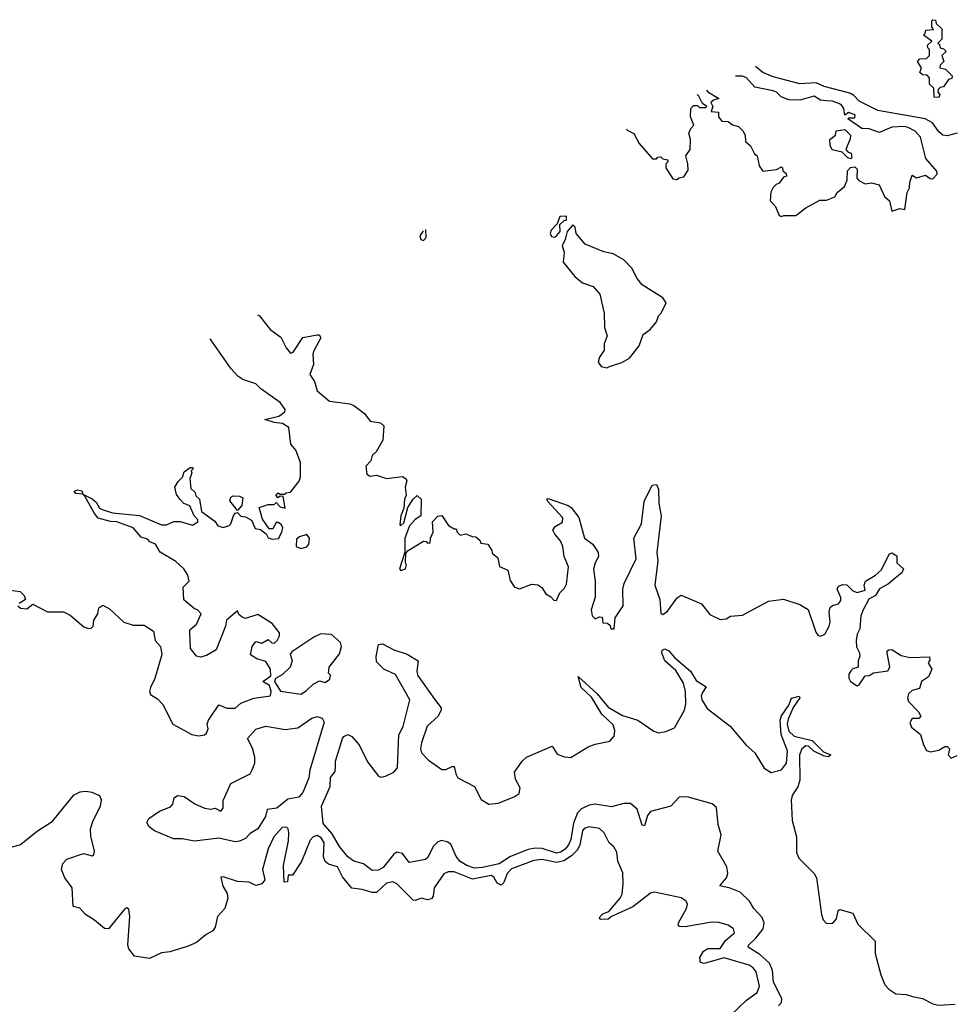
# Model space of a CAD drawing. Extents: x 1985742 to 2252716, y 78271 to 266492.
# Tile 239 of 250: x 2218231 to 2222791, y 231336 to 236150. Entities that reach past the tile are written whole.
import ezdxf

# ---------------------------------------------------------------- set-up
doc = ezdxf.new("R2010")
doc.units = 0

msp = doc.modelspace()

# ---------------------------------------------------------------- linework, layer by layer
at = {"layer": '0CON10XD'}
for points in [[(2222725, 235770), (2222701.7, 235771.7), (2222700, 235815), (2222680, 235835), (2222680, 235865), (2222668.3, 235878.3), (2222645, 235880), (2222631.7, 235891.7), (2222640, 235915), (2222620, 235945), (2222631.7, 235958.3), (2222665, 235960), (2222680, 235975), (2222680, 236005), (2222671.7, 236011.7), (2222670, 236025), (2222690, 236045), (2222650, 236075), (2222658.3, 236081.7), (2222661.7, 236098.3), (2222698.3, 236101.7), (2222690, 236115), (2222690, 236145), (2222695, 236150), (2222708.3, 236148.3), (2222711.7, 236131.7), (2222740, 236105), (2222740, 236055), (2222720, 236035), (2222728.3, 236028.3), (2222731.7, 236011.7), (2222748.3, 236008.3), (2222760, 235995), (2222740, 235975), (2222750, 235945), (2222731.7, 235928.3), (2222730, 235915), (2222758.3, 235908.3), (2222790, 235875), (2222788.3, 235861.7), (2222771.7, 235858.3), (2222748.3, 235821.7), (2222731.7, 235818.3), (2222721.7, 235808.3), (2222720, 235795), (2222730, 235785), (2222725, 235770)], [(2222815.2, 235594.8), (2222765, 235581.6), (2222745, 235585.7), (2222725, 235602.4), (2222693.9, 235645), (2222658.9, 235665), (2222426.6, 235706.6), (2222335, 235752), (2222309.5, 235779.5), (2222290, 235790), (2222165, 235823.5), (2222125, 235840.5), (2222045, 235837.2), (2221915, 235870.2), (2221865, 235891.9), (2221828.1, 235921.4)], [(2221588.5, 235804.9), (2221595, 235797.5), (2221650, 235765), (2221623, 235757), (2221610, 235745), (2221620, 235725), (2221611.7, 235701.7), (2221648.3, 235698.3), (2221647.5, 235675), (2221663.9, 235653.9), (2221695, 235652.5), (2221716.7, 235636.7), (2221745, 235627.5), (2221765.9, 235605.9), (2221777.5, 235585), (2221780, 235555), (2221803.9, 235533.9), (2221823.9, 235493.9), (2221837.5, 235485), (2221846.7, 235435), (2221865, 235410), (2221931.7, 235418.3), (2221955, 235430), (2221960, 235425), (2221961.7, 235411.7), (2221978.3, 235398.3), (2221980, 235385), (2221965, 235380), (2221945, 235350), (2221930, 235345), (2221915, 235330), (2221903.6, 235306.4), (2221900, 235265), (2221927, 235237), (2221945, 235192.5), (2221955, 235187.5), (2221967, 235193), (2222025, 235192.5), (2222075, 235230), (2222143, 235267), (2222175, 235267.5), (2222216.4, 235283.6), (2222227.5, 235305), (2222263.3, 235335), (2222276.7, 235365), (2222278.3, 235411.7), (2222293, 235427), (2222315, 235430), (2222325, 235420), (2222323.3, 235375), (2222333.9, 235363.9), (2222365, 235347.5), (2222395, 235352.5), (2222433, 235343), (2222460, 235285), (2222483.6, 235263.6), (2222495, 235213.3), (2222535, 235226.7), (2222558.3, 235221.7), (2222570, 235305), (2222581.7, 235328.3), (2222583.6, 235356.4), (2222595, 235390), (2222615, 235377.5), (2222659.3, 235389.3), (2222683, 235373), (2222695, 235372.5), (2222716.7, 235395), (2222715, 235410), (2222661.7, 235471.7), (2222634.6, 235575), (2222609.1, 235605), (2222575, 235623.7), (2222555, 235627.3), (2222495.4, 235624.6), (2222435, 235598.1), (2222385, 235615.6), (2222347.7, 235617.7), (2222280, 235665), (2222285, 235670), (2222315, 235670), (2222315.8, 235685), (2222283.8, 235696.2), (2222265, 235682.5), (2222261.2, 235715), (2222246.7, 235735), (2222205, 235751.9), (2222175, 235753.3), (2222146.9, 235756.9), (2222115, 235776.1), (2222045, 235756.4), (2221992.1, 235757.9), (2221953.7, 235773.6), (2221931.5, 235795), (2221915, 235802.2), (2221825, 235820.5), (2221784.4, 235865), (2221765, 235873.8), (2221731.5, 235874.4)], [(2221197.8, 235615), (2221205, 235607.5), (2221233, 235593), (2221260, 235545), (2221325, 235470), (2221345, 235470), (2221351.7, 235478.3), (2221365, 235480), (2221375, 235470), (2221400, 235465), (2221400, 235455), (2221390, 235445), (2221390, 235425), (2221425, 235372.5), (2221441.7, 235368.3), (2221455, 235377.5), (2221478.3, 235381.7), (2221500, 235415), (2221497.5, 235445), (2221487.5, 235485), (2221508.8, 235515), (2221510, 235565), (2221502.5, 235595), (2221511.7, 235618.3), (2221527.5, 235635), (2221510, 235675), (2221512.5, 235715), (2221525, 235730), (2221545, 235730), (2221555, 235720), (2221585, 235720), (2221590, 235725), (2221570, 235740), (2221549.6, 235779.5), (2221543.7, 235783.1)], [(2222295, 235470), (2222280, 235475), (2222252.5, 235502.5), (2222203.3, 235513.3), (2222193.3, 235535), (2222192.5, 235565), (2222220, 235585), (2222223.3, 235606.7), (2222265, 235612.5), (2222292.5, 235585), (2222291.7, 235568.3), (2222270, 235515), (2222281.7, 235501.7), (2222297, 235497), (2222300, 235475), (2222295, 235470)], [(2220845, 235086.7), (2220855, 235092.5), (2220873.3, 235115), (2220871.7, 235148.3), (2220892.5, 235167.5), (2220905, 235170), (2220905, 235190), (2220871.7, 235188.3), (2220858.3, 235151.7), (2220829.3, 235120.7), (2220824, 235105), (2220830.4, 235090.5), (2220845, 235086.7)], [(2220202.4, 235117.5), (2220202.5, 235115), (2220187, 235093), (2220192.5, 235075), (2220205, 235071.2), (2220218.8, 235085), (2220216.1, 235124.3)], [(2221102, 234448), (2221115, 234453.8), (2221175, 234474.4), (2221212.5, 234495), (2221260, 234555), (2221278.8, 234611.2), (2221313.9, 234636.1), (2221345, 234673.3), (2221355, 234702.5), (2221367.5, 234715), (2221392.5, 234765), (2221375, 234790), (2221274.1, 234854.1), (2221250, 234885), (2221224, 234935), (2221185.5, 234975.5), (2221133.3, 235005), (2221087.5, 235015), (2220995, 235052.5), (2220952.5, 235105), (2220947.5, 235135), (2220935, 235147.5), (2220907.5, 235115), (2220897.5, 235075), (2220882.5, 235045), (2220893, 235013), (2220888.6, 234965), (2220944.4, 234894.4), (2220982.9, 234862.9), (2221035, 234846), (2221067.9, 234807.9), (2221088, 234715), (2221090.8, 234645), (2221103.8, 234605), (2221088, 234565), (2221088.8, 234535), (2221065, 234500), (2221060, 234475), (2221073.9, 234453.9), (2221102, 234448)], [(2219394, 234707.2), (2219402.7, 234702.7), (2219456.1, 234636.1), (2219507.3, 234597.3), (2219533.3, 234545), (2219555, 234520), (2219567.5, 234525), (2219615, 234596.7), (2219685, 234610), (2219695, 234610), (2219703.8, 234595), (2219669.1, 234530.9), (2219664.1, 234514.1), (2219668.1, 234465), (2219650, 234415), (2219671.7, 234381.7), (2219685.8, 234335.8), (2219745, 234284.4), (2219845, 234271.2), (2219865, 234263.3), (2219917.5, 234225), (2219945, 234187.5), (2219995, 234178.6), (2220010.8, 234165), (2220006.7, 234095), (2219973, 234037), (2219955, 234020), (2219947, 233993), (2219923, 233967), (2219928.3, 233928.3), (2219945, 233917.5), (2219975, 233922.5), (2220025, 233907.5), (2220103, 233917), (2220120, 233905), (2220123.3, 233895), (2220115.8, 233865), (2220120.9, 233825), (2220112.5, 233805), (2220108.7, 233761.3), (2220094.3, 233724.3), (2220090, 233680), (2220095, 233677.5), (2220109.6, 233690.5), (2220128.9, 233765), (2220154.5, 233805.5), (2220175, 233823.3), (2220194, 233805), (2220192.5, 233725), (2220165, 233706.7), (2220136.2, 233675), (2220113.8, 233615), (2220113.3, 233546.7), (2220087.5, 233465), (2220095, 233457.5), (2220117.5, 233465), (2220122.5, 233485), (2220117.5, 233495), (2220118.3, 233541.7), (2220130, 233555), (2220205, 233600), (2220218.3, 233598.3), (2220225, 233590), (2220238.3, 233591.7), (2220240, 233615), (2220252.5, 233645), (2220250, 233695), (2220275, 233722.5), (2220295, 233726.7), (2220327, 233677), (2220355, 233660), (2220365, 233660), (2220370, 233645), (2220385, 233630), (2220413, 233637), (2220443, 233623), (2220461.7, 233621.7), (2220480, 233605), (2220485, 233590), (2220520, 233585), (2220540, 233555), (2220541.7, 233541.7), (2220568.3, 233518.3), (2220577, 233477), (2220618.3, 233458.3), (2220628.3, 233408.3), (2220650, 233375), (2220675, 233367.5), (2220735, 233390), (2220765, 233386.7), (2220783.9, 233373.9), (2220803.6, 233343.6), (2220828.3, 233328.3), (2220841.7, 233311.7), (2220855, 233310), (2220871.7, 233348.3), (2220895, 233370), (2220905, 233390), (2220913.8, 233475), (2220893.8, 233525), (2220886.1, 233573.9), (2220875, 233602.5), (2220846.7, 233635), (2220837.5, 233655), (2220848.3, 233671.7), (2220885, 233693.3), (2220885.7, 233715), (2220813.3, 233795), (2220807.5, 233805), (2220815, 233808.8), (2220912, 233775), (2220927.1, 233765), (2220965.4, 233715.4), (2220992.5, 233615), (2221033.3, 233585), (2221058.8, 233545), (2221061.2, 233525), (2221044, 233495), (2221037, 233463), (2221044.6, 233405), (2221044.1, 233325.9), (2221024.5, 233265), (2221030, 233235), (2221045, 233220), (2221065, 233230), (2221078.3, 233228.3), (2221081.7, 233201.7), (2221105, 233200), (2221118.3, 233188.3), (2221121.7, 233171.7), (2221138.3, 233171.7), (2221142.5, 233225), (2221181.2, 233285), (2221180, 233365), (2221185.9, 233394.1), (2221245, 233513.3), (2221234.3, 233615), (2221270.6, 233685), (2221284.7, 233795), (2221323.3, 233875), (2221345, 233877.5), (2221354, 233855), (2221355.8, 233785), (2221367.1, 233725), (2221346.8, 233545), (2221351.8, 233505), (2221336, 233385), (2221361.2, 233315), (2221365, 233247.5), (2221375, 233242.5), (2221397.5, 233257.5), (2221445, 233323.3), (2221465, 233336.7), (2221564.2, 233294.2), (2221605, 233242.5), (2221655, 233217.5), (2221685, 233220), (2221707, 233233), (2221765, 233238.8), (2221892.7, 233307.3), (2221965, 233316.2), (2222045, 233291.2), (2222086.4, 233266.4), (2222123.3, 233155), (2222135, 233140), (2222146.7, 233136.7), (2222167.1, 233145), (2222188.1, 233185), (2222194.3, 233205), (2222188.6, 233255), (2222194.3, 233275.7), (2222205, 233286.2), (2222235, 233293.3), (2222245, 233310), (2222245.5, 233325), (2222228.6, 233365), (2222235, 233381.2), (2222255, 233388.1), (2222275, 233386.7), (2222305, 233358), (2222325, 233350), (2222365, 233361.2), (2222360, 233385), (2222365.8, 233404.2), (2222415.7, 233435), (2222445, 233461.1), (2222482.4, 233537.6), (2222495, 233544), (2222518.9, 233528.9), (2222519.1, 233495), (2222552.2, 233465), (2222544.5, 233445), (2222511.2, 233418.8), (2222478.4, 233391.6), (2222435, 233367.5), (2222414.6, 233335.3), (2222383.4, 233316.6), (2222354.6, 233265), (2222342.9, 233235), (2222338.6, 233171.4), (2222325.8, 233145), (2222321.1, 233115), (2222323.1, 233083.1), (2222337.5, 233055), (2222338.8, 233038.8), (2222330, 233015), (2222330, 232985), (2222305, 232976.2), (2222294.1, 232965.9), (2222285, 232950), (2222285, 232930), (2222293.3, 232915), (2222325, 232893.8), (2222335, 232897.5), (2222365, 232942.5), (2222385, 232943.8), (2222405, 232957.5), (2222475, 232966.7), (2222486, 232985), (2222472.5, 233055), (2222472.5, 233065), (2222480.7, 233069.3), (2222495, 233070), (2222541.2, 233041.2), (2222585, 233031.2), (2222680, 233035), (2222681.7, 233018.3), (2222673.3, 233005), (2222690, 232975), (2222675, 232937.5), (2222640, 232915), (2222630, 232880), (2222595, 232870), (2222576, 232854), (2222572, 232835), (2222577.3, 232817.3), (2222625.9, 232765.9), (2222636.7, 232745), (2222627, 232733), (2222595, 232733.8), (2222582.5, 232712.5), (2222591.7, 232691.7), (2222635.8, 232655.8), (2222650, 232605), (2222665, 232576.7), (2222685, 232571.2), (2222725, 232578.9), (2222754.1, 232595.9), (2222765.9, 232595.9), (2222776.7, 232585), (2222770, 232555), (2222785, 232540), (2222815, 232552.5)], [(2218222.5, 233285), (2218235, 233273.3), (2218265, 233270), (2218295, 233292.5), (2218367.5, 233255), (2218445, 233254.4), (2218478.3, 233238.3), (2218545, 233181.2), (2218567, 233173), (2218580, 233175), (2218590, 233185), (2218593.3, 233215), (2218613.3, 233245), (2218617.5, 233275), (2218637, 233287), (2218669.3, 233269.3), (2218740, 233205), (2218785, 233190), (2218839.3, 233189.3), (2218885, 233160), (2218893.8, 233115), (2218920, 233085), (2218926.1, 233046.1), (2218891.5, 232928.5), (2218870, 232885), (2218866, 232865), (2218870.8, 232850.8), (2218905, 232828.8), (2218931.3, 232801.3), (2218980, 232705), (2219072.5, 232655), (2219105, 232648.8), (2219135, 232653.3), (2219145, 232662.5), (2219152.5, 232682.5), (2219147.5, 232705), (2219153.3, 232725), (2219205, 232800), (2219243.6, 232783.6), (2219285, 232783.3), (2219312.3, 232807.7), (2219375, 232832.5), (2219457.5, 232845), (2219460, 232865), (2219452.5, 232895), (2219420, 232915), (2219458.3, 232941.7), (2219457.5, 232975), (2219435, 233012.5), (2219390, 233025), (2219360, 233045), (2219367.5, 233085), (2219385, 233110), (2219415, 233102.5), (2219445, 233120), (2219463, 233103), (2219475, 233102.5), (2219490, 233115), (2219501.7, 233138.3), (2219501.7, 233151.7), (2219465, 233197.5), (2219395, 233242.5), (2219335, 233222.5), (2219318.3, 233228.3), (2219301.7, 233241.7), (2219295, 233260), (2219242.5, 233215), (2219237.5, 233185), (2219191.2, 233068.8), (2219145, 233041.2), (2219115, 233033.3), (2219095, 233037.5), (2219066.7, 233075), (2219062.5, 233155), (2219063.3, 233166.7), (2219096.1, 233193.9), (2219117.5, 233245), (2219100, 233265), (2219085, 233270), (2219033, 233313), (2219030, 233375), (2219060, 233405), (2219052.5, 233435), (2219033.3, 233465), (2218995, 233500.8), (2218917.3, 233547.3), (2218895, 233585.6), (2218867.5, 233597.5), (2218855, 233610), (2218825, 233620), (2218785, 233665.8), (2218705, 233694.2), (2218675, 233696), (2218615, 233712.5), (2218596, 233735), (2218550, 233820), (2218540, 233830), (2218505, 233834.2), (2218496.7, 233845), (2218515, 233852), (2218535, 233846.2), (2218540, 233830), (2218585, 233807.5), (2218605, 233790.8), (2218621.8, 233761.8), (2218634.6, 233754.5), (2218685, 233738.5), (2218816.4, 233726.4), (2218925, 233680), (2218949.3, 233680.7), (2218983.8, 233696.2), (2219015, 233696.2), (2219075, 233678.8), (2219102.5, 233695), (2219102.5, 233705), (2219083.3, 233725), (2219063, 233773), (2219033.9, 233783.9), (2219013.3, 233805), (2218998.3, 233828.3), (2218988.8, 233865), (2219005, 233892.5), (2219027, 233913), (2219035, 233940), (2219065, 233960), (2219075, 233960), (2219080, 233955), (2219070, 233945), (2219072.5, 233935), (2219062.5, 233905), (2219068.3, 233858.3), (2219088.3, 233838.3), (2219091.7, 233821.7), (2219110, 233805), (2219120, 233745), (2219185, 233697.5), (2219200, 233675), (2219225, 233667.5), (2219255, 233676.7), (2219263.3, 233685), (2219276.7, 233725), (2219285, 233737.5), (2219295, 233740), (2219312, 233722), (2219335, 233718.8), (2219363.9, 233703.9), (2219381.7, 233661.7), (2219408.3, 233658.3), (2219436.4, 233636.4), (2219445, 233617.5), (2219465, 233610), (2219496, 233614), (2219513.3, 233645), (2219516.7, 233665), (2219510.7, 233680.7), (2219495, 233692.5), (2219485, 233692.5), (2219469.3, 233660.7), (2219450.7, 233660.7), (2219418.3, 233708.3), (2219402.5, 233765), (2219445, 233780), (2219475, 233780), (2219485, 233790), (2219505, 233767.5), (2219528.3, 233761.7), (2219518.3, 233818.3), (2219505, 233820), (2219492.5, 233812.5), (2219483, 233827), (2219495, 233837.5), (2219505, 233830), (2219525, 233830), (2219533, 233837), (2219555, 233840), (2219597, 233893), (2219604.2, 233915), (2219604.3, 233985), (2219580.8, 234045), (2219556, 234075), (2219546.6, 234156.6), (2219516.3, 234176.4), (2219475, 234180.8), (2219430, 234195), (2219497.7, 234212.4), (2219526.9, 234233.1), (2219528.1, 234245), (2219505, 234277.8), (2219410, 234345), (2219385, 234370), (2219321.3, 234391.3), (2219297.3, 234407.3), (2219265, 234442.5), (2219161.7, 234589)], [(2219295, 233750), (2219258.3, 233798.3), (2219262.5, 233815), (2219275, 233822.5), (2219305, 233820), (2219321.7, 233811.7), (2219316.7, 233775), (2219295, 233750)], [(2219605, 233564.2), (2219635, 233572.5), (2219643.8, 233585), (2219647.5, 233615), (2219635, 233632.5), (2219598.3, 233621.7), (2219585, 233610), (2219583.3, 233575), (2219605, 233564.2)], [(2218185, 233361.2), (2218233.9, 233353.9), (2218252.5, 233335), (2218260, 233315), (2218227.5, 233295)], [(2219605, 232852.5), (2219631.9, 232868.1), (2219665, 232902), (2219697, 232917), (2219725, 232910), (2219747.5, 232925), (2219750, 232945), (2219740, 232955), (2219744, 232985), (2219795, 233048.8), (2219804.5, 233085), (2219799.5, 233105), (2219755, 233144.4), (2219703.3, 233146.7), (2219668.3, 233131.7), (2219560.7, 233059.3), (2219552.5, 233047.5), (2219563.3, 233015), (2219553.8, 232985), (2219515, 232947.5), (2219481.7, 232928.3), (2219477.5, 232915), (2219506.7, 232866.7), (2219605, 232852.5)], [(2221941.2, 231328.8), (2221956.2, 231345), (2221958, 231365), (2221917, 231445), (2221910.9, 231500.9), (2221897.5, 231537.5), (2221850.2, 231580.2), (2221792.5, 231615), (2221794.4, 231625), (2221830.6, 231659.4), (2221865.3, 231704.7), (2221871.3, 231735), (2221861.2, 231761.2), (2221821.2, 231805), (2221799.9, 231839.9), (2221753.1, 231885), (2221705, 231903.8), (2221654.2, 231915), (2221687.5, 231955), (2221692.5, 231975), (2221687.9, 232007.9), (2221643.8, 232085), (2221660.9, 232165), (2221645.4, 232215), (2221637.7, 232297.7), (2221616.4, 232316.4), (2221495, 232351.1), (2221455, 232348.5), (2221414.3, 232305), (2221315, 232279.2), (2221300.9, 232259.1), (2221285, 232208.8), (2221275, 232212.5), (2221250.6, 232290.6), (2221217.1, 232317.1), (2221185, 232317.6), (2221125, 232301.9), (2221045, 232313.9), (2221015, 232310), (2220977.5, 232292.5), (2220958.1, 232271.9), (2220938.1, 232221.9), (2220925, 232141.4), (2220915, 232116.4), (2220897.2, 232095), (2220875, 232080), (2220855, 232075.8), (2220785, 232098.2), (2220750.5, 232099.5), (2220717.7, 232092.3), (2220630.9, 232059.1), (2220575, 232023.6), (2220493.8, 232005), (2220455, 232002.3), (2220417.8, 232015), (2220384.7, 232035), (2220365, 232059.1), (2220338.3, 232118.3), (2220321.1, 232131), (2220292.7, 232137.3), (2220275, 232130.9), (2220251.8, 232108.2), (2220226.7, 232053.3), (2220215.6, 232044.4), (2220135, 232028.8), (2220102.8, 232072.8), (2220075, 232079.6), (2220060.2, 232069.8), (2220008.5, 232005), (2219985, 231991.2), (2219955, 231990), (2219912.4, 232022.4), (2219865, 232035.6), (2219835, 232057.1), (2219795, 232107.1), (2219759.2, 232169.2), (2219715, 232220), (2219705.9, 232305), (2219748.7, 232401.3), (2219750, 232445), (2219773.2, 232475), (2219774.8, 232495), (2219775.4, 232525.4), (2219809.8, 232635), (2219815, 232645.3), (2219835, 232655.2), (2219855, 232645.2), (2219891.2, 232605), (2219931.2, 232521.2), (2219985, 232452.3), (2219997, 232446.9), (2220019.2, 232450.8), (2220059.6, 232470.5), (2220077.6, 232492.4), (2220085, 232653.8), (2220106.6, 232695), (2220138.5, 232825), (2220068.8, 232948.8), (2220011.1, 232975), (2219975, 233010), (2219973.3, 233036.7), (2219985, 233096), (2220005, 233099.2), (2220059.6, 233069.6), (2220125, 233047.2), (2220178.8, 233015), (2220172, 232965), (2220175.3, 232945), (2220258.7, 232828.7), (2220290.9, 232785), (2220292.1, 232775), (2220275, 232742.7), (2220223.5, 232696.5), (2220194.7, 232615), (2220191.1, 232585), (2220196.2, 232565), (2220229.6, 232529.6), (2220294.4, 232484.4), (2220315, 232484.2), (2220345, 232499.1), (2220355, 232498), (2220362.9, 232462.9), (2220373.9, 232443.9), (2220455, 232400.4), (2220487.9, 232337.9), (2220525, 232314.7), (2220570.8, 232319.2), (2220649, 232351), (2220673, 232367), (2220677.5, 232395), (2220655, 232437.5), (2220649.4, 232470.6), (2220687.1, 232525), (2220708.6, 232545), (2220835, 232598.8), (2220858.5, 232558.5), (2220895, 232545.4), (2220925, 232542.5), (2221010.5, 232595), (2221045, 232608.1), (2221117.1, 232622.8), (2221137, 232647), (2221140.7, 232675), (2221133.1, 232703.1), (2221076.7, 232755), (2221027.1, 232837), (2220975.5, 232885), (2220961.2, 232938.8), (2221055, 232853.6), (2221108.3, 232788.3), (2221178.6, 232748.6), (2221253.3, 232725), (2221331, 232671), (2221353.6, 232663.6), (2221389.8, 232670.2), (2221432.5, 232687.5), (2221481.8, 232775), (2221488.6, 232805), (2221487, 232865), (2221476.4, 232906.4), (2221438.6, 232968.6), (2221385, 233016), (2221370, 233055), (2221372, 233068), (2221385, 233073.3), (2221405, 233063.8), (2221432.3, 233032.4), (2221511.5, 232965), (2221539.2, 232919.2), (2221587.9, 232887.9), (2221569.5, 232860.5), (2221563.6, 232845), (2221566.1, 232825), (2221591.7, 232781.7), (2221705, 232696.7), (2221782.9, 232602.9), (2221824.6, 232565), (2221870.5, 232490.5), (2221905, 232469.3), (2221955, 232481.8), (2221979.3, 232515), (2221985.7, 232575), (2221954.8, 232655.2), (2221949.7, 232725), (2221955, 232745.7), (2221990.8, 232799.2), (2222005, 232833.3), (2222042.5, 232842.5), (2222045.8, 232835), (2222012.2, 232787.8), (2221989, 232731), (2221983.9, 232705), (2221991.9, 232671.9), (2222017, 232647), (2222105, 232626.5), (2222160.7, 232570.7), (2222197.5, 232555), (2222185, 232546.2), (2222165, 232548.9), (2222114, 232574), (2222088.1, 232598.1), (2222075, 232600), (2222054.3, 232585.7), (2222044.1, 232555), (2222045, 232431.2), (2222035, 232399.1), (2222009.1, 232360.9), (2222002.8, 232335), (2222007.3, 232235), (2222029.8, 232155), (2222028.5, 232078.5), (2222041.2, 232051.2), (2222115, 231975.2), (2222127.2, 231955), (2222150.6, 231775), (2222159, 231749), (2222175, 231730.7), (2222206.5, 231733.5), (2222225.3, 231754.8), (2222232.7, 231795), (2222240.2, 231799.8), (2222305, 231782.5), (2222328.1, 231728.1), (2222413.8, 231645), (2222413.7, 231585), (2222441, 231481), (2222461.2, 231431.2), (2222480.3, 231410.3), (2222515, 231388.1), (2222565, 231384.5), (2222596, 231375), (2222645, 231364), (2222695, 231339.2), (2222725, 231332.4), (2222805, 231337.1)], [(2219285, 232130.8), (2219205, 232148.6), (2219085, 232133.8), (2219025, 232144.5), (2218982.5, 232145), (2218890, 232185), (2218863.6, 232203.6), (2218853.3, 232225), (2218862.5, 232245), (2218915, 232280), (2218968.8, 232301.2), (2218978.8, 232315), (2218986.2, 232345), (2219002.7, 232357.3), (2219035, 232351.9), (2219086.4, 232316.4), (2219135, 232295.8), (2219165, 232290), (2219185.8, 232295.8), (2219215, 232280), (2219226.2, 232295), (2219225, 232332.5), (2219262.5, 232415), (2219357.3, 232462.7), (2219368.3, 232481.7), (2219380.6, 232515), (2219380.8, 232545), (2219369.1, 232589.1), (2219344.3, 232635), (2219385, 232680.8), (2219435, 232696.2), (2219529.3, 232679.3), (2219591.6, 232688.4), (2219659.4, 232735), (2219685, 232743.6), (2219710, 232735), (2219720, 232715), (2219649.1, 232480.9), (2219645, 232442.9), (2219615, 232371.5), (2219595, 232348.2), (2219541.4, 232338.6), (2219487.5, 232295), (2219441.2, 232288.8), (2219432.5, 232255), (2219395, 232194.2), (2219358.1, 232171.9), (2219335, 232146.2), (2219305, 232133.3), (2219285, 232130.8)], [(2220745, 232040), (2220635, 231998.3), (2220614.1, 231975), (2220598.8, 231931.2), (2220585, 231919.4), (2220565, 231927.6), (2220548.5, 231958.5), (2220536.6, 231966.6), (2220445, 231947.6), (2220355, 231983.5), (2220326.6, 231983.4), (2220305, 231973.3), (2220257.9, 231905), (2220252.4, 231865), (2220245, 231851.7), (2220225, 231847), (2220195, 231855.7), (2220165, 231843.9), (2220154.8, 231845), (2220075.2, 231925), (2220055, 231934.8), (2220025, 231927.6), (2219975, 231883.3), (2219955, 231882.4), (2219905, 231898.1), (2219854.1, 231904.1), (2219808.8, 231958.9), (2219785, 232007.8), (2219741.2, 232021.2), (2219724.7, 232035), (2219716.8, 232056.8), (2219719, 232125), (2219705, 232150), (2219685, 232161), (2219665.4, 232155), (2219651.9, 232138.1), (2219608, 232035), (2219565, 231967.5), (2219543.3, 231966.7), (2219540, 231935), (2219524, 231934), (2219521.5, 232015), (2219545.3, 232134.7), (2219547.3, 232175), (2219543.6, 232193.6), (2219535, 232202.9), (2219515, 232200.6), (2219474.1, 232155), (2219445, 232095.7), (2219418.6, 231995), (2219428.8, 231945), (2219414.8, 231925.2), (2219385, 231916.6), (2219352.9, 231932.9), (2219295, 231937.1), (2219225, 231960), (2219215, 231957.5), (2219224.1, 231914.1), (2219245, 231877.5), (2219248, 231855), (2219234.6, 231805), (2219197.5, 231765), (2219187.3, 231712.7), (2219175.5, 231695), (2219142.4, 231677.5), (2219095, 231639.1), (2219055, 231620), (2218965, 231592.5), (2218925, 231588.1), (2218865, 231560.3), (2218791.9, 231571.9), (2218765, 231606.7), (2218760, 231625), (2218768.8, 231765), (2218765, 231800), (2218755, 231807.5), (2218745, 231802.5), (2218665, 231705.8), (2218645, 231706.5), (2218597.4, 231747.4), (2218553.1, 231775), (2218525, 231806), (2218492.5, 231815), (2218488, 231905), (2218451.4, 231955), (2218434.6, 231994.6), (2218442.2, 232025), (2218461.4, 232045), (2218543, 232073), (2218585, 232062.5), (2218593, 232067), (2218595.9, 232084.1), (2218578.1, 232158.1), (2218576.7, 232193.3), (2218589.5, 232235), (2218626.2, 232305), (2218630.4, 232335), (2218621.9, 232355), (2218585, 232371.5), (2218555, 232377.3), (2218525, 232372.5), (2218492.4, 232357.6), (2218384.6, 232225), (2218317.5, 232182.5), (2218235, 232115.4), (2218165, 232095.7)], [(2221707.4, 231282.6), (2221785, 231355.9), (2221836.7, 231393.3), (2221847.5, 231425), (2221831.5, 231495), (2221816.9, 231515), (2221797, 231527), (2221675, 231564), (2221577.5, 231535), (2221559.8, 231539.8), (2221556.7, 231565), (2221575, 231596.2), (2221595, 231608.4), (2221655, 231609.4), (2221681.8, 231648.2), (2221725.4, 231685), (2221721.4, 231705), (2221695, 231722.7), (2221645, 231737.5), (2221605, 231735.5), (2221485, 231714.4), (2221457.1, 231717.1), (2221450, 231725), (2221451.4, 231735), (2221491.5, 231805), (2221495.5, 231825), (2221489.8, 231839.8), (2221465, 231856.5), (2221335, 231883.8), (2221315, 231880), (2221228, 231812), (2221124.6, 231765.4), (2221107.7, 231752.3), (2221070.7, 231750.7), (2221066, 231755), (2221068.9, 231765), (2221082.3, 231777.7), (2221110.7, 231789.3), (2221166.4, 231855), (2221176.2, 231875), (2221181.8, 231925), (2221179.7, 231979.7), (2221155.7, 232035.7), (2221150.3, 232080.3), (2221135.8, 232105.8), (2221113.3, 232125), (2221089.2, 232175), (2221065, 232195.5), (2221015, 232203.6), (2220990.9, 232195), (2220983, 232185), (2220970.4, 232115), (2220958.7, 232091.3), (2220928.4, 232061.6), (2220891.7, 232038.3), (2220855, 232029.6), (2220785, 232043.6), (2220745, 232040)]]:
    msp.add_lwpolyline(points, dxfattribs=at)

doc.saveas('drawing.dxf')
